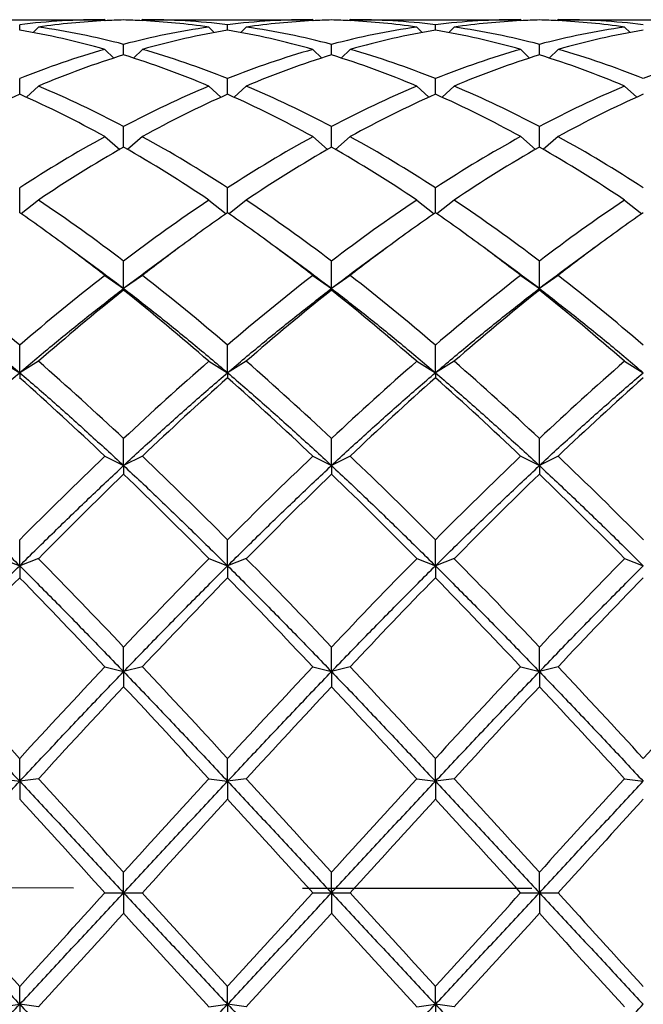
# Model space of a CAD drawing. Header units: millimetres. Extents: x 12 to 271, y 102 to 200.
# Tile 10 of 13: x 190 to 200, y 139 to 155. Entities that reach past the tile are written whole.
import ezdxf

# ---------------------------------------------------------------- set-up
doc = ezdxf.new("R2010")
doc.units = ezdxf.units.MM
doc.header["$LTSCALE"] = 16.335
doc.linetypes.add('CENTER', pattern=[0.6, 0.375, -0.075, 0.075, -0.075])
doc.layers.get('0').update_dxf_attribs({"linetype": 'CONTINUOUS'})
doc.layers.add('CENTER', color=1, linetype='CENTER')

msp = doc.modelspace()

# ---------------------------------------------------------------- linework, layer by layer
at = {"color": 7, "linetype": 'Continuous'}
for p, q in [((188.96, 154.853), (191.693, 154.853)), ((190.326, 154.687), (190.326, 154.773)), ((190.626, 154.734), (190.54, 154.647)), ((191.693, 154.853), (191.708, 154.838)), ((192.293, 154.853), (192.278, 154.838)), ((192.293, 154.853), (195.026, 154.853)), ((193.36, 154.734), (193.446, 154.647)), ((193.66, 154.687), (193.66, 154.773)), ((193.96, 154.734), (193.873, 154.647)), ((195.026, 154.853), (195.042, 154.838)), ((195.626, 154.853), (195.611, 154.838)), ((195.626, 154.853), (198.36, 154.853)), ((196.693, 154.734), (196.78, 154.647)), ((196.993, 154.687), (196.993, 154.773)), ((197.293, 154.734), (197.206, 154.647)), ((198.36, 154.853), (198.375, 154.838)), ((198.96, 154.853), (198.944, 154.838)), ((198.96, 154.853), (201.693, 154.853)), ((200.026, 154.734), (200.113, 154.647)), ((191.993, 154.287), (191.993, 154.458)), ((195.326, 154.287), (195.326, 154.458)), ((198.66, 154.287), (198.66, 154.458)), ((191.693, 154.376), (191.837, 154.237)), ((192.293, 154.376), (192.149, 154.237)), ((195.026, 154.376), (195.171, 154.237)), ((195.626, 154.376), (195.482, 154.237)), ((198.36, 154.376), (198.504, 154.237)), ((198.96, 154.376), (198.815, 154.237)), ((190.326, 153.658), (190.326, 153.91)), ((190.626, 153.788), (190.433, 153.609)), ((193.36, 153.788), (193.553, 153.609)), ((193.66, 153.658), (193.66, 153.91)), ((193.96, 153.788), (193.766, 153.609)), ((196.693, 153.788), (196.886, 153.609)), ((196.993, 153.658), (196.993, 153.91)), ((197.293, 153.788), (197.1, 153.609)), ((200.026, 153.788), (200.22, 153.609)), ((191.993, 152.809), (191.993, 153.139)), ((195.326, 152.809), (195.326, 153.139)), ((198.66, 152.809), (198.66, 153.139)), ((191.693, 152.978), (191.93, 152.772)), ((192.293, 152.978), (192.056, 152.772)), ((195.026, 152.978), (195.263, 152.772)), ((195.626, 152.978), (195.389, 152.772)), ((198.36, 152.978), (198.597, 152.772)), ((198.96, 152.978), (198.723, 152.772)), ((190.326, 151.756), (190.326, 152.158)), ((193.66, 151.756), (193.66, 152.158)), ((196.993, 151.756), (196.993, 152.158)), ((190.626, 151.96), (190.349, 151.74)), ((193.36, 151.96), (193.637, 151.74)), ((193.96, 151.96), (193.683, 151.74)), ((196.693, 151.96), (196.97, 151.74)), ((197.293, 151.96), (197.016, 151.74)), ((200.026, 151.96), (200.303, 151.74)), ((191.308, 151.05), (191.09, 151.211)), ((192.896, 151.211), (192.678, 151.05)), ((194.641, 151.05), (194.423, 151.211)), ((196.23, 151.211), (196.012, 151.05)), ((197.974, 151.05), (197.756, 151.211)), ((199.563, 151.211), (199.345, 151.05)), ((191.527, 150.889), (191.308, 151.05)), ((191.993, 150.541), (191.993, 150.983)), ((192.678, 151.05), (192.459, 150.889)), ((194.86, 150.889), (194.641, 151.05)), ((195.326, 150.541), (195.326, 150.983)), ((196.012, 151.05), (195.792, 150.889)), ((198.194, 150.889), (197.974, 151.05)), ((198.66, 150.541), (198.66, 150.983)), ((199.345, 151.05), (199.126, 150.889)), ((191.693, 150.753), (191.993, 150.541)), ((192.293, 150.753), (191.993, 150.541)), ((195.026, 150.753), (195.326, 150.541)), ((195.626, 150.753), (195.326, 150.541)), ((198.36, 150.753), (198.66, 150.541)), ((198.96, 150.753), (198.66, 150.541)), ((191.993, 150.541), (191.993, 150.517)), ((195.326, 150.541), (195.326, 150.517)), ((198.66, 150.541), (198.66, 150.517)), ((190.326, 149.193), (190.326, 149.635)), ((193.66, 149.193), (193.66, 149.635)), ((196.993, 149.193), (196.993, 149.635)), ((190.026, 149.376), (190.326, 149.193)), ((190.626, 149.376), (190.326, 149.193)), ((193.36, 149.376), (193.66, 149.193)), ((193.96, 149.376), (193.66, 149.193)), ((196.693, 149.376), (196.993, 149.193)), ((197.293, 149.376), (196.993, 149.193)), ((200.026, 149.376), (200.326, 149.193)), ((190.326, 149.193), (190.326, 149.112)), ((193.66, 149.193), (193.66, 149.112)), ((196.993, 149.193), (196.993, 149.112)), ((191.993, 147.703), (191.993, 148.137)), ((195.326, 147.703), (195.326, 148.137)), ((198.66, 147.703), (198.66, 148.137)), ((191.693, 147.853), (191.993, 147.703)), ((192.293, 147.853), (191.993, 147.703)), ((195.026, 147.853), (195.326, 147.703)), ((195.626, 147.853), (195.326, 147.703)), ((198.36, 147.853), (198.66, 147.703)), ((198.96, 147.853), (198.66, 147.703)), ((191.993, 147.703), (191.993, 147.566)), ((195.326, 147.703), (195.326, 147.566)), ((198.66, 147.703), (198.66, 147.566)), ((190.326, 146.096), (190.326, 146.514)), ((193.66, 146.096), (193.66, 146.514)), ((196.993, 146.096), (196.993, 146.514)), ((190.026, 146.211), (190.326, 146.096)), ((190.626, 146.211), (190.326, 146.096)), ((193.36, 146.211), (193.66, 146.096)), ((193.96, 146.211), (193.66, 146.096)), ((196.693, 146.211), (196.993, 146.096)), ((197.293, 146.211), (196.993, 146.096)), ((200.026, 146.211), (200.326, 146.096)), ((190.326, 146.096), (190.326, 145.905)), ((193.66, 146.096), (193.66, 145.905)), ((196.993, 146.096), (196.993, 145.905)), ((191.993, 144.399), (191.993, 144.794)), ((195.326, 144.399), (195.326, 144.794)), ((198.66, 144.399), (198.66, 144.794)), ((191.693, 144.477), (191.993, 144.399)), ((192.293, 144.477), (191.993, 144.399)), ((195.026, 144.477), (195.326, 144.399)), ((195.626, 144.477), (195.326, 144.399)), ((198.36, 144.477), (198.66, 144.399)), ((198.96, 144.477), (198.66, 144.399)), ((191.993, 144.399), (191.993, 144.157)), ((195.326, 144.399), (195.326, 144.157)), ((198.66, 144.399), (198.66, 144.157)), ((190.326, 142.641), (190.326, 143.007)), ((193.66, 142.641), (193.66, 143.007)), ((196.993, 142.641), (196.993, 143.007)), ((190.026, 142.681), (190.326, 142.641)), ((190.626, 142.681), (190.326, 142.641)), ((190.326, 142.641), (190.326, 142.353)), ((193.36, 142.681), (193.66, 142.641)), ((193.96, 142.681), (193.66, 142.641)), ((193.66, 142.641), (193.66, 142.353)), ((196.693, 142.681), (196.993, 142.641)), ((197.293, 142.681), (196.993, 142.641)), ((196.993, 142.641), (196.993, 142.353)), ((200.026, 142.681), (200.326, 142.641)), ((191.993, 140.853), (191.993, 141.183)), ((195.326, 140.853), (195.326, 141.183)), ((198.66, 140.853), (198.66, 141.183)), ((191.693, 140.853), (192.293, 140.853)), ((191.993, 140.853), (191.993, 140.523)), ((195.026, 140.853), (195.626, 140.853)), ((195.326, 140.853), (195.326, 140.523)), ((198.36, 140.853), (198.96, 140.853)), ((198.66, 140.853), (198.66, 140.523)), ((190.326, 139.065), (190.326, 139.353)), ((193.66, 139.065), (193.66, 139.353)), ((196.993, 139.065), (196.993, 139.353)), ((190.026, 139.026), (190.326, 139.065)), ((190.626, 139.026), (190.326, 139.065)), ((190.326, 139.065), (190.326, 138.699)), ((193.36, 139.026), (193.66, 139.065)), ((193.96, 139.026), (193.66, 139.065)), ((193.66, 139.065), (193.66, 138.699)), ((196.693, 139.026), (196.993, 139.065)), ((197.293, 139.026), (196.993, 139.065)), ((196.993, 139.065), (196.993, 138.699))]:
    msp.add_line(p, q, dxfattribs=at)
for centre, radius, start, end in [((191.695, 143.184), 11.67, 90.0112, 96.7368), ((192.304, 143.073), 11.781, 92.9707, 98.188), ((188.839, 142.344), 12.518, 75.4043, 81.7889), ((192.294, 143.24), 11.613, 91.4847, 92.9629), ((191.692, 143.24), 11.613, 87.0371, 88.5153), ((195.147, 142.344), 12.518, 98.2111, 104.5957), ((191.682, 143.073), 11.781, 81.812, 87.0293), ((192.291, 143.184), 11.67, 83.2632, 89.9888), ((195.029, 143.184), 11.67, 90.0112, 96.7368), ((195.637, 143.073), 11.781, 92.9707, 98.188), ((192.172, 142.344), 12.518, 75.4043, 81.7889), ((195.627, 143.24), 11.613, 91.4847, 92.9629), ((195.025, 143.24), 11.613, 87.0371, 88.5153), ((198.481, 142.344), 12.518, 98.2111, 104.5957), ((195.624, 143.184), 11.67, 83.2632, 89.9888), ((195.015, 143.073), 11.781, 81.812, 87.0293), ((198.362, 143.184), 11.67, 90.0112, 96.7368), ((198.971, 143.073), 11.781, 92.9707, 98.188), ((195.505, 142.344), 12.518, 75.4043, 81.7889), ((198.961, 143.24), 11.613, 91.4847, 92.9629), ((198.359, 143.24), 11.613, 87.0371, 88.5153), ((201.814, 142.344), 12.518, 98.2111, 104.5957), ((198.349, 143.073), 11.781, 81.812, 87.0293), ((198.957, 143.184), 11.67, 83.2632, 89.9888), ((188.185, 142.093), 12.774, 74.061, 80.35), ((195.801, 142.093), 12.774, 99.65, 105.939), ((191.518, 142.093), 12.774, 74.061, 80.35), ((199.134, 142.093), 12.774, 99.65, 105.939), ((194.852, 142.093), 12.774, 74.061, 80.35), ((202.468, 142.093), 12.774, 99.65, 105.939), ((195.644, 140.553), 14.377, 105.9503, 111.7071), ((196.395, 140.125), 14.831, 107.2659, 112.8896), ((187.591, 140.125), 14.831, 67.1104, 72.7342), ((188.342, 140.553), 14.377, 68.2929, 74.0497), ((198.977, 140.552), 14.377, 105.9503, 111.7071), ((199.728, 140.125), 14.831, 107.2659, 112.8896), ((190.924, 140.125), 14.831, 67.1104, 72.7342), ((191.675, 140.553), 14.377, 68.2929, 74.0497), ((202.311, 140.553), 14.377, 105.9503, 111.7071), ((203.062, 140.125), 14.831, 107.2659, 112.8896), ((194.258, 140.125), 14.831, 67.1104, 72.7342), ((195.009, 140.553), 14.377, 68.2929, 74.0497), ((205.644, 140.553), 14.377, 105.9503, 111.7071), ((183.851, 137.742), 17.418, 62.1296, 67.1071), ((200.135, 137.742), 17.418, 112.8929, 117.8704), ((187.184, 137.742), 17.418, 62.1296, 67.1071), ((203.469, 137.742), 17.418, 112.8929, 117.8704), ((190.517, 137.742), 17.418, 62.1296, 67.1071), ((206.802, 137.742), 17.418, 112.8929, 117.8704), ((197.705, 137.119), 18.11, 114.0424, 118.8736), ((182.948, 137.119), 18.11, 61.1265, 65.9575), ((201.038, 137.119), 18.11, 114.0425, 118.8735), ((186.281, 137.119), 18.11, 61.1265, 65.9575), ((204.371, 137.119), 18.11, 114.0425, 118.8736), ((189.615, 137.119), 18.11, 61.1265, 65.9575), ((207.705, 137.119), 18.11, 114.0425, 118.8735), ((202.277, 133.782), 21.92, 118.8713, 123.0377), ((181.709, 133.782), 21.92, 56.9623, 61.1287), ((205.611, 133.781), 21.921, 118.8713, 123.0377), ((185.042, 133.782), 21.92, 56.9623, 61.1287), ((208.944, 133.782), 21.921, 118.8713, 123.0377), ((188.376, 133.782), 21.92, 56.9623, 61.1287), ((203.396, 132.931), 22.917, 119.8414, 123.8649), ((180.59, 132.931), 22.917, 56.1351, 60.1586), ((206.73, 132.931), 22.917, 119.8414, 123.8649), ((183.923, 132.931), 22.917, 56.1351, 60.1586), ((210.063, 132.931), 22.917, 119.8414, 123.8649), ((187.256, 132.931), 22.917, 56.1351, 60.1586), ((174.844, 128.438), 28.326, 52.7414, 56.14), ((209.142, 128.438), 28.326, 123.86, 127.2586), ((178.177, 128.438), 28.326, 52.7414, 56.14), ((212.475, 128.438), 28.326, 123.86, 127.2586), ((181.511, 128.438), 28.326, 52.7414, 56.14), ((215.809, 128.438), 28.326, 123.86, 127.2586), ((173.969, 128.071), 28.785, 53.5018, 55.3698), ((210.017, 128.071), 28.785, 124.6302, 126.4982), ((177.302, 128.071), 28.785, 53.5018, 55.3698), ((213.35, 128.072), 28.784, 124.6301, 126.4982), ((180.635, 128.071), 28.785, 53.5018, 55.3698), ((216.684, 128.071), 28.785, 124.6302, 126.4982), ((172.262, 125.772), 31.648, 52.1233, 53.4944), ((211.724, 125.772), 31.648, 126.5056, 127.8767), ((175.596, 125.772), 31.648, 52.1233, 53.4944), ((215.057, 125.772), 31.648, 126.5056, 127.8767), ((178.929, 125.772), 31.648, 52.1233, 53.4944), ((218.39, 125.772), 31.648, 126.5056, 127.8767), ((172.643, 125.115), 31.951, 52.7279, 53.7706), ((211.343, 125.115), 31.951, 126.2294, 127.2721), ((175.977, 125.115), 31.951, 52.7279, 53.7706), ((214.676, 125.115), 31.951, 126.2294, 127.2721), ((179.31, 125.115), 31.951, 52.7279, 53.7706), ((218.009, 125.115), 31.951, 126.2294, 127.2721), ((165.996, 121.275), 37.366, 49.3735, 52.0807), ((214.656, 121.275), 37.366, 127.9193, 130.6265), ((169.33, 121.275), 37.366, 49.3735, 52.0807), ((217.99, 121.275), 37.367, 127.9193, 130.6265), ((172.663, 121.275), 37.366, 49.3735, 52.0807), ((221.323, 121.275), 37.367, 127.9193, 130.6265), ((175.996, 121.275), 37.366, 49.3735, 52.0807), ((216.527, 119.737), 39.361, 128.5584, 131.1501), ((167.459, 119.737), 39.361, 48.8499, 51.4416), ((219.861, 119.737), 39.362, 128.5584, 131.15), ((170.792, 119.737), 39.361, 48.8499, 51.4416), ((223.194, 119.737), 39.361, 128.5584, 131.1501), ((174.125, 119.737), 39.361, 48.8499, 51.4416), ((157.477, 111.437), 50.381, 46.757, 48.855), ((226.509, 111.436), 50.381, 131.145, 133.243), ((160.811, 111.437), 50.381, 46.757, 48.855), ((229.842, 111.437), 50.38, 131.145, 133.243), ((164.144, 111.437), 50.381, 46.757, 48.855), ((233.175, 111.437), 50.381, 131.145, 133.243), ((154.892, 109.265), 53.323, 46.3586, 48.355), ((229.094, 109.265), 53.323, 131.645, 133.6414), ((158.226, 109.265), 53.323, 46.3586, 48.355), ((232.427, 109.265), 53.323, 131.645, 133.6414), ((161.559, 109.265), 53.323, 46.3586, 48.355), ((235.76, 109.265), 53.323, 131.645, 133.6414), ((240.135, 97.05), 70.197, 133.63729, 135.19911), ((143.851, 97.05), 70.197, 44.80089, 46.36271), ((243.47, 97.049), 70.198, 133.63731, 135.19909), ((147.184, 97.05), 70.197, 44.80089, 46.36271), ((246.802, 97.05), 70.198, 133.6373, 135.1991), ((150.518, 97.05), 70.197, 44.80089, 46.36271), ((244.043, 93.694), 74.909, 134.01507, 135.48704), ((139.943, 93.695), 74.909, 44.51295, 45.98493), ((247.378, 93.693), 74.91, 134.01508, 135.48703), ((143.276, 93.695), 74.909, 44.51295, 45.98493), ((250.71, 93.694), 74.909, 134.01507, 135.48704), ((146.61, 93.695), 74.909, 44.51295, 45.98493), ((116.439, 73.266), 104.042, 43.43204, 44.51601), ((267.547, 73.266), 104.042, 135.48399, 136.56796), ((119.772, 73.266), 104.042, 43.43204, 44.51601), ((270.879, 73.268), 104.039, 135.48398, 136.56797), ((123.106, 73.266), 104.042, 43.43204, 44.51601), ((274.213, 73.267), 104.04, 135.48398, 136.56797), ((271.216, 67.115), 112.92, 135.75349, 136.75639), ((109.434, 67.113), 112.923, 43.24363, 44.2465), ((274.552, 67.112), 112.924, 135.7535, 136.75637), ((112.768, 67.113), 112.923, 43.24363, 44.2465), ((277.883, 67.115), 112.921, 135.75349, 136.75639), ((116.101, 67.113), 112.923, 43.24363, 44.2465), ((281.217, 67.114), 112.922, 135.7535, 136.75638), ((59.675, 22.877), 177.485, 42.59777, 43.24562), ((320.978, 22.876), 177.486, 136.75438, 137.40223), ((63.009, 22.877), 177.485, 42.59777, 43.24562), ((324.317, 22.871), 177.494, 136.75439, 137.40222), ((66.342, 22.877), 177.485, 42.59777, 43.24562), ((327.647, 22.874), 177.49, 136.75439, 137.40223), ((69.675, 22.877), 177.485, 42.59777, 43.24562), ((330.978, 22.876), 177.486, 136.75438, 137.40223), ((339.076, 6.644), 201.353, 136.92595, 137.49845), ((44.913, 6.647), 201.35, 42.50154, 43.07405), ((342.414, 6.639), 201.36, 136.92596, 137.49844), ((48.246, 6.647), 201.35, 42.50154, 43.07405), ((345.743, 6.644), 201.354, 136.92595, 137.49845), ((51.58, 6.647), 201.35, 42.50154, 43.07405), ((-170.688, -188.432), 490.085, 42.2655, 42.50252), ((554.68, -188.438), 490.094, 137.49748, 137.7345), ((-167.355, -188.432), 490.085, 42.2655, 42.50252), ((557.972, -188.4), 490.038, 137.49746, 137.73451), ((-164.021, -188.432), 490.085, 42.2655, 42.50252), ((561.321, -188.414), 490.059, 137.49747, 137.73451), ((-331.331, -334.357), 706.668, 42.257696, 42.422214), ((715.322, -334.361), 706.673, 137.577786, 137.742303), ((-327.998, -334.357), 706.668, 42.257696, 42.422214), ((718.587, -334.299), 706.582, 137.577776, 137.742314), ((-324.665, -334.357), 706.668, 42.257696, 42.422214), ((721.952, -334.327), 706.624, 137.57778, 137.742309), ((711.984, 616.063), 706.668, 222.257696, 222.422214), ((-331.319, 616.052), 706.651, 317.577784, 317.742306), ((715.317, 616.063), 706.668, 222.257696, 222.422214), ((-327.903, 615.977), 706.539, 317.577771, 317.742319), ((718.651, 616.063), 706.668, 222.257696, 222.422214), ((-324.615, 616.018), 706.6, 317.577778, 317.742312), ((721.984, 616.063), 706.668, 222.257696, 222.422214), ((-170.684, 470.135), 490.08, 317.49748, 317.7345), ((554.674, 470.139), 490.085, 222.2655, 222.50252), ((-167.31, 470.098), 490.025, 317.49746, 317.73451), ((558.007, 470.139), 490.085, 222.2655, 222.50252), ((-164.003, 470.122), 490.06, 317.49747, 317.73451), ((561.341, 470.139), 490.085, 222.2655, 222.50252)]:
    msp.add_arc(centre, radius, start, end, dxfattribs=at)
for points, start_tangent, end_tangent in [([(188.66, 150.541), (189.215, 150.109), (189.771, 149.659), (190.326, 149.193)], (0.795839, -0.605509), (0.76057, -0.649256)), ([(190.326, 149.193), (190.882, 149.659), (191.437, 150.109), (191.993, 150.541)], (0.76057, 0.649256), (0.795839, 0.605509)), ([(191.993, 150.541), (192.549, 150.109), (193.104, 149.659), (193.66, 149.193)], (0.795839, -0.605509), (0.76057, -0.649256)), ([(193.66, 149.193), (194.215, 149.659), (194.771, 150.109), (195.326, 150.541)], (0.76057, 0.649256), (0.795839, 0.605509)), ([(195.326, 150.541), (195.882, 150.109), (196.437, 149.659), (196.993, 149.193)], (0.795839, -0.605509), (0.76057, -0.649256)), ([(196.993, 149.193), (197.549, 149.659), (198.104, 150.109), (198.66, 150.541)], (0.76057, 0.649256), (0.795839, 0.605509)), ([(198.66, 150.541), (199.215, 150.109), (199.771, 149.659), (200.326, 149.193)], (0.795839, -0.605509), (0.76057, -0.649256)), ([(188.66, 147.703), (189.215, 148.214), (189.771, 148.711), (190.326, 149.193)], (0.7316, 0.681734), (0.76057, 0.649256)), ([(190.326, 149.193), (190.882, 148.711), (191.437, 148.214), (191.993, 147.703)], (0.76057, -0.649256), (0.7316, -0.681734)), ([(191.993, 147.703), (192.549, 148.214), (193.104, 148.711), (193.66, 149.193)], (0.7316, 0.681734), (0.76057, 0.649256)), ([(193.66, 149.193), (194.215, 148.711), (194.771, 148.214), (195.326, 147.703)], (0.76057, -0.649256), (0.7316, -0.681734)), ([(195.326, 147.703), (195.882, 148.214), (196.437, 148.711), (196.993, 149.193)], (0.7316, 0.681734), (0.76057, 0.649256)), ([(196.993, 149.193), (197.549, 148.711), (198.104, 148.214), (198.66, 147.703)], (0.76057, -0.649256), (0.7316, -0.681734)), ([(198.66, 147.703), (199.215, 148.214), (199.771, 148.711), (200.326, 149.193)], (0.7316, 0.681734), (0.76057, 0.649256)), ([(188.66, 147.703), (189.215, 147.179), (189.771, 146.643), (190.326, 146.096)], (0.7316, -0.681734), (0.709199, -0.705008)), ([(190.326, 146.096), (190.882, 146.643), (191.437, 147.179), (191.993, 147.703)], (0.709199, 0.705008), (0.7316, 0.681734)), ([(191.993, 147.703), (192.549, 147.179), (193.104, 146.643), (193.66, 146.096)], (0.7316, -0.681734), (0.709199, -0.705008)), ([(193.66, 146.096), (194.215, 146.643), (194.771, 147.179), (195.326, 147.703)], (0.709199, 0.705008), (0.7316, 0.681734)), ([(195.326, 147.703), (195.882, 147.179), (196.437, 146.643), (196.993, 146.096)], (0.7316, -0.681734), (0.709199, -0.705008)), ([(196.993, 146.096), (197.549, 146.643), (198.104, 147.179), (198.66, 147.703)], (0.709199, 0.705008), (0.7316, 0.681734)), ([(198.66, 147.703), (199.215, 147.179), (199.771, 146.643), (200.326, 146.096)], (0.7316, -0.681734), (0.709199, -0.705008)), ([(188.66, 144.399), (189.215, 144.973), (189.771, 145.539), (190.326, 146.096)], (0.69334, 0.72061), (0.709199, 0.705008)), ([(190.326, 146.096), (190.882, 145.539), (191.437, 144.973), (191.993, 144.399)], (0.709199, -0.705008), (0.69334, -0.72061)), ([(191.993, 144.399), (192.549, 144.973), (193.104, 145.539), (193.66, 146.096)], (0.69334, 0.72061), (0.709199, 0.705008)), ([(193.66, 146.096), (194.215, 145.539), (194.771, 144.973), (195.326, 144.399)], (0.709199, -0.705008), (0.69334, -0.72061)), ([(195.326, 144.399), (195.882, 144.973), (196.437, 145.539), (196.993, 146.096)], (0.69334, 0.72061), (0.709199, 0.705008)), ([(196.993, 146.096), (197.549, 145.539), (198.104, 144.973), (198.66, 144.399)], (0.709199, -0.705008), (0.69334, -0.72061)), ([(198.66, 144.399), (199.215, 144.973), (199.771, 145.539), (200.326, 146.096)], (0.69334, 0.72061), (0.709199, 0.705008)), ([(188.66, 144.399), (189.215, 143.819), (189.771, 143.232), (190.326, 142.641)], (0.69334, -0.72061), (0.683899, -0.729577)), ([(190.326, 142.641), (190.882, 143.232), (191.437, 143.819), (191.993, 144.399)], (0.683899, 0.729577), (0.69334, 0.72061)), ([(191.993, 144.399), (192.549, 143.819), (193.104, 143.232), (193.66, 142.641)], (0.69334, -0.72061), (0.683899, -0.729577)), ([(193.66, 142.641), (194.215, 143.232), (194.771, 143.819), (195.326, 144.399)], (0.683899, 0.729577), (0.69334, 0.72061)), ([(195.326, 144.399), (195.882, 143.819), (196.437, 143.232), (196.993, 142.641)], (0.69334, -0.72061), (0.683899, -0.729577)), ([(196.993, 142.641), (197.549, 143.232), (198.104, 143.819), (198.66, 144.399)], (0.683899, 0.729577), (0.69334, 0.72061)), ([(198.66, 144.399), (199.215, 143.819), (199.771, 143.232), (200.326, 142.641)], (0.69334, -0.72061), (0.683899, -0.729577)), ([(188.66, 140.853), (189.215, 141.451), (189.771, 142.047), (190.326, 142.641)], (0.680766, 0.732501), (0.683899, 0.729577)), ([(190.326, 142.641), (190.882, 142.047), (191.437, 141.451), (191.993, 140.853)], (0.683899, -0.729577), (0.680766, -0.732501)), ([(191.993, 140.853), (192.549, 141.451), (193.104, 142.047), (193.66, 142.641)], (0.680766, 0.732501), (0.683899, 0.729577)), ([(193.66, 142.641), (194.215, 142.047), (194.771, 141.451), (195.326, 140.853)], (0.683899, -0.729577), (0.680766, -0.732501)), ([(195.326, 140.853), (195.882, 141.451), (196.437, 142.047), (196.993, 142.641)], (0.680766, 0.732501), (0.683899, 0.729577)), ([(196.993, 142.641), (197.549, 142.047), (198.104, 141.451), (198.66, 140.853)], (0.683899, -0.729577), (0.680766, -0.732501)), ([(198.66, 140.853), (199.215, 141.451), (199.771, 142.047), (200.326, 142.641)], (0.680766, 0.732501), (0.683899, 0.729577)), ([(188.66, 140.853), (189.215, 140.256), (189.771, 139.659), (190.326, 139.065)], (0.680766, -0.732501), (0.683899, -0.729577)), ([(190.326, 139.065), (190.882, 139.659), (191.437, 140.256), (191.993, 140.853)], (0.683899, 0.729577), (0.680766, 0.732501)), ([(191.993, 140.853), (192.549, 140.256), (193.104, 139.659), (193.66, 139.065)], (0.680766, -0.732501), (0.683899, -0.729577)), ([(193.66, 139.065), (194.215, 139.659), (194.771, 140.256), (195.326, 140.853)], (0.683899, 0.729577), (0.680766, 0.732501)), ([(195.326, 140.853), (195.882, 140.256), (196.437, 139.659), (196.993, 139.065)], (0.680766, -0.732501), (0.683899, -0.729577)), ([(196.993, 139.065), (197.549, 139.659), (198.104, 140.256), (198.66, 140.853)], (0.683899, 0.729577), (0.680766, 0.732501)), ([(198.66, 140.853), (199.215, 140.256), (199.771, 139.659), (200.326, 139.065)], (0.680766, -0.732501), (0.683899, -0.729577)), ([(188.66, 137.307), (189.215, 137.888), (189.771, 138.474), (190.326, 139.065)], (0.69334, 0.72061), (0.683899, 0.729577)), ([(190.326, 139.065), (190.882, 138.474), (191.437, 137.888), (191.993, 137.307)], (0.683899, -0.729577), (0.69334, -0.72061)), ([(191.993, 137.307), (192.549, 137.888), (193.104, 138.474), (193.66, 139.065)], (0.69334, 0.72061), (0.683899, 0.729577)), ([(193.66, 139.065), (194.215, 138.474), (194.771, 137.888), (195.326, 137.307)], (0.683899, -0.729577), (0.69334, -0.72061)), ([(195.326, 137.307), (195.882, 137.888), (196.437, 138.474), (196.993, 139.065)], (0.69334, 0.72061), (0.683899, 0.729577)), ([(196.993, 139.065), (197.549, 138.474), (198.104, 137.888), (198.66, 137.307)], (0.683899, -0.729577), (0.69334, -0.72061)), ([(198.66, 137.307), (199.215, 137.888), (199.771, 138.474), (200.326, 139.065)], (0.69334, 0.72061), (0.683899, 0.729577))]:
    msp.add_spline(points, degree=3, dxfattribs=dict(at, start_tangent=start_tangent, end_tangent=end_tangent))
at = {"layer": 'CENTER', "ltscale": 3}
msp.add_line((249.993, 140.853), (88.365, 141.062), dxfattribs=at)

doc.saveas('drawing.dxf')
